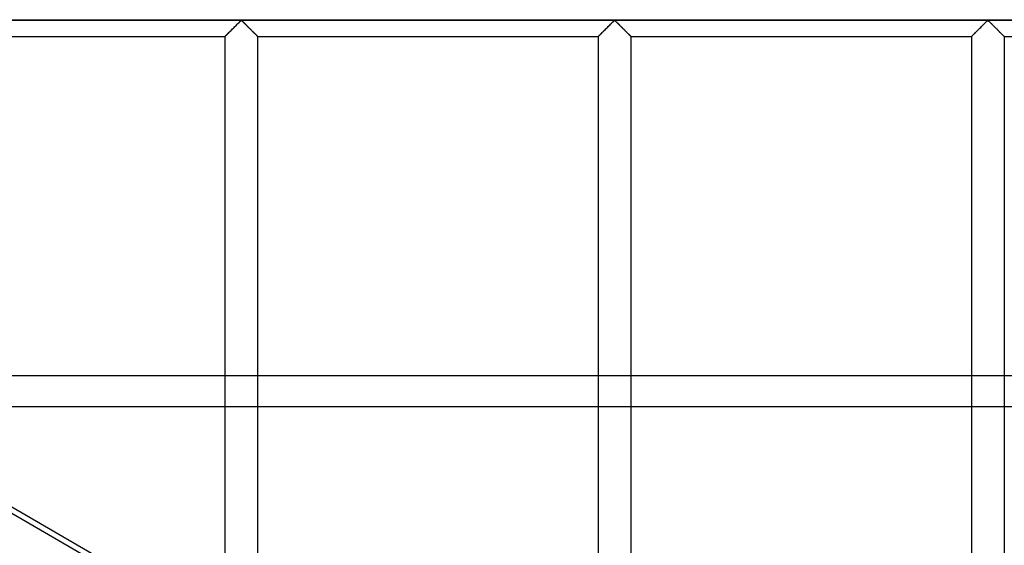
# Model space of a CAD drawing. Header units: millimetres. Extents: x -690 to 690, y -690 to 690.
# Tile 22 of 62: x -260 to -111, y 260 to 340. Entities that reach past the tile are written whole.
import ezdxf

# ---------------------------------------------------------------- set-up
doc = ezdxf.new("R2010")
doc.units = ezdxf.units.MM
doc.layers.add('MAIN-1', color=7, linetype='Continuous')
doc.layers.add('MAIN-2', color=7, linetype='Continuous')

msp = doc.modelspace()

# ---------------------------------------------------------------- linework, layer by layer
at = {"layer": 'MAIN-1'}
for p, q in [((680, 340), (-680, 340)), ((-227.4, 339.26), (-227.29, 339.37)), ((-227.29, 339.37), (-227.18, 339.48)), ((-227.18, 339.48), (-227.07, 339.59)), ((-227.07, 339.59), (-226.97, 339.69)), ((-226.97, 339.69), (-226.87, 339.78)), ((-226.87, 339.78), (-226.78, 339.87)), ((-226.78, 339.87), (-226.67, 339.93)), ((-226.67, 339.93), (-226.59, 339.9)), ((-226.59, 339.9), (-226.54, 339.85)), ((-226.54, 339.85), (-226.49, 339.81)), ((-226.49, 339.81), (-226.43, 339.75)), ((-226.43, 339.75), (-226.38, 339.7)), ((-226.38, 339.7), (-226.32, 339.64)), ((-226.32, 339.64), (-226.26, 339.59)), ((-226.26, 339.59), (-226.2, 339.53)), ((-226.2, 339.53), (-226.14, 339.47)), ((-226.14, 339.47), (-226.07, 339.4)), ((-226.07, 339.4), (-226.01, 339.34)), ((-226.01, 339.34), (-225.94, 339.27)), ((-170.74, 339.26), (-170.62, 339.37)), ((-170.62, 339.37), (-170.51, 339.48)), ((-170.51, 339.48), (-170.4, 339.59)), ((-170.4, 339.59), (-170.3, 339.69)), ((-170.3, 339.69), (-170.21, 339.78)), ((-170.21, 339.78), (-170.11, 339.87)), ((-170.11, 339.87), (-170, 339.93)), ((-170, 339.93), (-169.93, 339.9)), ((-169.93, 339.9), (-169.87, 339.85)), ((-169.87, 339.85), (-169.82, 339.81)), ((-169.82, 339.81), (-169.77, 339.75)), ((-169.77, 339.75), (-169.71, 339.7)), ((-169.71, 339.7), (-169.65, 339.64)), ((-169.65, 339.64), (-169.59, 339.59)), ((-169.59, 339.59), (-169.53, 339.53)), ((-169.53, 339.53), (-169.47, 339.47)), ((-169.47, 339.47), (-169.41, 339.4)), ((-169.41, 339.4), (-169.34, 339.34)), ((-169.34, 339.34), (-169.27, 339.27)), ((-114.07, 339.26), (-113.96, 339.37)), ((-113.96, 339.37), (-113.84, 339.48)), ((-113.84, 339.48), (-113.74, 339.59)), ((-113.74, 339.59), (-113.64, 339.69)), ((-113.64, 339.69), (-113.54, 339.78)), ((-113.54, 339.78), (-113.45, 339.87)), ((-113.45, 339.87), (-113.33, 339.93)), ((-113.33, 339.93), (-113.26, 339.9)), ((-113.26, 339.9), (-113.21, 339.85)), ((-113.21, 339.85), (-113.15, 339.81)), ((-113.15, 339.81), (-113.1, 339.75)), ((-113.1, 339.75), (-113.04, 339.7)), ((-113.04, 339.7), (-112.99, 339.64)), ((-112.99, 339.64), (-112.93, 339.59)), ((-112.93, 339.59), (-112.87, 339.53)), ((-112.87, 339.53), (-112.8, 339.47)), ((-112.8, 339.47), (-112.74, 339.4)), ((-112.74, 339.4), (-112.67, 339.34)), ((-112.67, 339.34), (-112.61, 339.27)), ((-228.85, 337.82), (-228.76, 337.91)), ((-228.76, 337.91), (-228.66, 338)), ((-228.66, 338), (-228.56, 338.11)), ((-228.56, 338.11), (-228.45, 338.21)), ((-228.45, 338.21), (-228.34, 338.32)), ((-228.34, 338.32), (-228.23, 338.43)), ((-228.23, 338.43), (-228.12, 338.55)), ((-228.12, 338.55), (-228, 338.67)), ((-228, 338.67), (-227.88, 338.79)), ((-227.88, 338.79), (-227.76, 338.91)), ((-227.76, 338.91), (-227.64, 339.03)), ((-227.64, 339.03), (-227.52, 339.14)), ((-227.52, 339.14), (-227.4, 339.26)), ((-225.94, 339.27), (-225.88, 339.21)), ((-225.88, 339.21), (-225.81, 339.14)), ((-225.81, 339.14), (-225.74, 339.07)), ((-225.74, 339.07), (-225.67, 339)), ((-225.67, 339), (-225.6, 338.93)), ((-225.6, 338.93), (-225.53, 338.87)), ((-225.53, 338.87), (-225.47, 338.8)), ((-225.47, 338.8), (-225.4, 338.73)), ((-225.4, 338.73), (-225.33, 338.66)), ((-225.33, 338.66), (-225.26, 338.59)), ((-225.26, 338.59), (-225.19, 338.52)), ((-225.19, 338.52), (-225.13, 338.46)), ((-225.13, 338.46), (-225.06, 338.39)), ((-225.06, 338.39), (-225, 338.33)), ((-225, 338.33), (-224.93, 338.26)), ((-224.93, 338.26), (-224.87, 338.2)), ((-224.87, 338.2), (-224.81, 338.14)), ((-224.81, 338.14), (-224.75, 338.08)), ((-224.75, 338.08), (-224.69, 338.02)), ((-224.69, 338.02), (-224.64, 337.97)), ((-224.64, 337.97), (-224.58, 337.91)), ((-224.58, 337.91), (-224.53, 337.86)), ((-224.53, 337.86), (-224.48, 337.81)), ((-172.18, 337.82), (-172.09, 337.91)), ((-172.09, 337.91), (-171.99, 338)), ((-171.99, 338), (-171.89, 338.11)), ((-171.89, 338.11), (-171.79, 338.21)), ((-171.79, 338.21), (-171.68, 338.32)), ((-171.68, 338.32), (-171.57, 338.43)), ((-171.57, 338.43), (-171.45, 338.55)), ((-171.45, 338.55), (-171.33, 338.67)), ((-171.33, 338.67), (-171.21, 338.79)), ((-171.21, 338.79), (-171.09, 338.91)), ((-171.09, 338.91), (-170.97, 339.03)), ((-170.97, 339.03), (-170.85, 339.14)), ((-170.85, 339.14), (-170.74, 339.26)), ((-169.27, 339.27), (-169.21, 339.21)), ((-169.21, 339.21), (-169.14, 339.14)), ((-169.14, 339.14), (-169.07, 339.07)), ((-169.07, 339.07), (-169.01, 339)), ((-169.01, 339), (-168.94, 338.93)), ((-168.94, 338.93), (-168.87, 338.87)), ((-168.87, 338.87), (-168.8, 338.8)), ((-168.8, 338.8), (-168.73, 338.73)), ((-168.73, 338.73), (-168.66, 338.66)), ((-168.66, 338.66), (-168.59, 338.59)), ((-168.59, 338.59), (-168.53, 338.52)), ((-168.53, 338.52), (-168.46, 338.46)), ((-168.46, 338.46), (-168.39, 338.39)), ((-168.39, 338.39), (-168.33, 338.33)), ((-168.33, 338.33), (-168.27, 338.26)), ((-168.27, 338.26), (-168.2, 338.2)), ((-168.2, 338.2), (-168.14, 338.14)), ((-168.14, 338.14), (-168.08, 338.08)), ((-168.08, 338.08), (-168.03, 338.02)), ((-168.03, 338.02), (-167.97, 337.97)), ((-167.97, 337.97), (-167.91, 337.91)), ((-167.91, 337.91), (-167.86, 337.86)), ((-167.86, 337.86), (-167.81, 337.81)), ((-115.51, 337.82), (-115.42, 337.91)), ((-115.42, 337.91), (-115.33, 338)), ((-115.33, 338), (-115.23, 338.11)), ((-115.23, 338.11), (-115.12, 338.21)), ((-115.12, 338.21), (-115.01, 338.32)), ((-115.01, 338.32), (-114.9, 338.43)), ((-114.9, 338.43), (-114.78, 338.55)), ((-114.78, 338.55), (-114.66, 338.67)), ((-114.66, 338.67), (-114.54, 338.79)), ((-114.54, 338.79), (-114.42, 338.91)), ((-114.42, 338.91), (-114.3, 339.03)), ((-114.3, 339.03), (-114.19, 339.14)), ((-114.19, 339.14), (-114.07, 339.26)), ((-112.61, 339.27), (-112.54, 339.21)), ((-112.54, 339.21), (-112.47, 339.14)), ((-112.47, 339.14), (-112.41, 339.07)), ((-112.41, 339.07), (-112.34, 339)), ((-112.34, 339), (-112.27, 338.93)), ((-112.27, 338.93), (-112.2, 338.87)), ((-112.2, 338.87), (-112.13, 338.8)), ((-112.13, 338.8), (-112.06, 338.73)), ((-112.06, 338.73), (-111.99, 338.66)), ((-111.99, 338.66), (-111.93, 338.59)), ((-111.93, 338.59), (-111.86, 338.52)), ((-111.86, 338.52), (-111.79, 338.46)), ((-111.79, 338.46), (-111.73, 338.39)), ((-111.73, 338.39), (-111.66, 338.33)), ((-111.66, 338.33), (-111.6, 338.26)), ((-111.6, 338.26), (-111.54, 338.2)), ((-111.54, 338.2), (-111.48, 338.14)), ((-111.48, 338.14), (-111.42, 338.08)), ((-111.42, 338.08), (-111.36, 338.02)), ((-111.36, 338.02), (-111.3, 337.97)), ((-111.3, 337.97), (-111.25, 337.91)), ((-111.25, 337.91), (-111.19, 337.86)), ((-111.19, 337.86), (-111.14, 337.81)), ((-280.83, 337.5), (-229.17, 337.5)), ((-229.17, 337.5), (-229.16, 337.51)), ((-229.17, 337.5), (-229.17, 115.83)), ((-229.16, 337.51), (-229.14, 337.53)), ((-229.14, 337.53), (-229.1, 337.56)), ((-229.1, 337.56), (-229.06, 337.61)), ((-229.06, 337.61), (-229, 337.67)), ((-229, 337.67), (-228.93, 337.74)), ((-228.93, 337.74), (-228.85, 337.82)), ((-224.48, 337.81), (-224.43, 337.76)), ((-224.43, 337.76), (-224.39, 337.72)), ((-224.39, 337.72), (-224.35, 337.68)), ((-224.35, 337.68), (-224.31, 337.64)), ((-224.31, 337.64), (-224.28, 337.61)), ((-224.28, 337.61), (-224.25, 337.58)), ((-224.25, 337.58), (-224.22, 337.56)), ((-224.22, 337.56), (-224.2, 337.54)), ((-224.2, 337.54), (-224.19, 337.52)), ((-224.19, 337.52), (-224.18, 337.51)), ((-224.18, 337.51), (-224.17, 337.5)), ((-224.17, 115.83), (-224.17, 337.5)), ((-224.17, 337.5), (-224.17, 337.5)), ((-224.17, 337.5), (-172.5, 337.5)), ((-172.5, 337.5), (-172.49, 337.51)), ((-172.5, 337.5), (-172.5, 115.83)), ((-172.49, 337.51), (-172.47, 337.53)), ((-172.47, 337.53), (-172.44, 337.56)), ((-172.44, 337.56), (-172.39, 337.61)), ((-172.39, 337.61), (-172.33, 337.67)), ((-172.33, 337.67), (-172.26, 337.74)), ((-172.26, 337.74), (-172.18, 337.82)), ((-167.81, 337.81), (-167.76, 337.76)), ((-167.76, 337.76), (-167.72, 337.72)), ((-167.72, 337.72), (-167.68, 337.68)), ((-167.68, 337.68), (-167.64, 337.64)), ((-167.64, 337.64), (-167.61, 337.61)), ((-167.61, 337.61), (-167.58, 337.58)), ((-167.58, 337.58), (-167.56, 337.56)), ((-167.56, 337.56), (-167.54, 337.54)), ((-167.54, 337.54), (-167.52, 337.52)), ((-167.52, 337.52), (-167.51, 337.51)), ((-167.51, 337.51), (-167.5, 337.5)), ((-167.5, 115.83), (-167.5, 337.5)), ((-167.5, 337.5), (-167.5, 337.5)), ((-167.5, 337.5), (-115.83, 337.5)), ((-115.83, 337.51), (-115.8, 337.53)), ((-115.83, 337.5), (-115.83, 337.51)), ((-115.83, 337.5), (-115.83, 115.83)), ((-115.8, 337.53), (-115.77, 337.56)), ((-115.77, 337.56), (-115.72, 337.61)), ((-115.72, 337.61), (-115.66, 337.67)), ((-115.66, 337.67), (-115.59, 337.74)), ((-115.59, 337.74), (-115.51, 337.82)), ((-111.14, 337.81), (-111.1, 337.76)), ((-111.1, 337.76), (-111.05, 337.72)), ((-111.05, 337.72), (-111.01, 337.68)), ((-111.01, 337.68), (-110.98, 337.64)), ((-110.98, 337.64), (-110.94, 337.61)), ((-110.94, 337.61), (-110.92, 337.58)), ((-110.92, 337.58), (-110.89, 337.56)), ((-110.89, 337.56), (-110.87, 337.54)), ((-110.87, 337.54), (-110.85, 337.52)), ((-110.85, 337.52), (-110.84, 337.51)), ((-110.84, 337.51), (-110.84, 337.5)), ((-110.84, 337.5), (-110.83, 337.5)), ((-110.83, 115.83), (-110.83, 337.5)), ((-110.83, 337.5), (-59.17, 337.5)), ((-280.83, 286.07), (-229.17, 286.07)), ((-224.17, 286.07), (-172.5, 286.07)), ((-167.5, 286.07), (-115.83, 286.07)), ((-110.83, 286.07), (-99.65, 286.07)), ((-229.17, 281.31), (-280.83, 281.31)), ((-172.5, 281.31), (-224.17, 281.31)), ((-115.83, 281.31), (-167.5, 281.31)), ((-99.65, 281.31), (-110.83, 281.31)), ((-229.17, 247.38), (-280.83, 277.21))]:
    msp.add_line(p, q, dxfattribs=at)
at = {"layer": 'MAIN-2'}
for p, q in [((-519.86, 414.31), (-66.62, 152.63)), ((-677.5, 340), (677.5, 340)), ((-227.29, 339.37), (-227.39, 339.28)), ((-227.2, 339.46), (-227.29, 339.37)), ((-227.12, 339.54), (-227.2, 339.46)), ((-227.03, 339.63), (-227.12, 339.54)), ((-226.95, 339.71), (-227.03, 339.63)), ((-226.87, 339.78), (-226.95, 339.71)), ((-226.8, 339.85), (-226.87, 339.78)), ((-226.72, 339.91), (-226.8, 339.85)), ((-226.61, 339.91), (-226.72, 339.91)), ((-226.53, 339.85), (-226.61, 339.91)), ((-226.46, 339.78), (-226.53, 339.85)), ((-226.38, 339.71), (-226.46, 339.78)), ((-226.3, 339.63), (-226.38, 339.71)), ((-226.22, 339.54), (-226.3, 339.63)), ((-226.13, 339.46), (-226.22, 339.54)), ((-226.04, 339.37), (-226.13, 339.46)), ((-225.95, 339.28), (-226.04, 339.37)), ((-170.63, 339.37), (-170.72, 339.28)), ((-170.54, 339.46), (-170.63, 339.37)), ((-170.45, 339.54), (-170.54, 339.46)), ((-170.37, 339.63), (-170.45, 339.54)), ((-170.29, 339.71), (-170.37, 339.63)), ((-170.21, 339.78), (-170.29, 339.71)), ((-170.13, 339.85), (-170.21, 339.78)), ((-170.06, 339.91), (-170.13, 339.85)), ((-169.94, 339.91), (-170.06, 339.91)), ((-169.87, 339.85), (-169.94, 339.91)), ((-169.79, 339.78), (-169.87, 339.85)), ((-169.71, 339.71), (-169.79, 339.78)), ((-169.63, 339.63), (-169.71, 339.71)), ((-169.55, 339.54), (-169.63, 339.63)), ((-169.46, 339.46), (-169.55, 339.54)), ((-169.37, 339.37), (-169.46, 339.46)), ((-169.28, 339.28), (-169.37, 339.37)), ((-113.96, 339.37), (-114.05, 339.28)), ((-113.87, 339.46), (-113.96, 339.37)), ((-113.78, 339.54), (-113.87, 339.46)), ((-113.7, 339.63), (-113.78, 339.54)), ((-113.62, 339.71), (-113.7, 339.63)), ((-113.54, 339.78), (-113.62, 339.71)), ((-113.47, 339.85), (-113.54, 339.78)), ((-113.39, 339.91), (-113.47, 339.85)), ((-113.28, 339.91), (-113.39, 339.91)), ((-113.2, 339.85), (-113.28, 339.91)), ((-113.13, 339.78), (-113.2, 339.85)), ((-113.05, 339.71), (-113.13, 339.78)), ((-112.97, 339.63), (-113.05, 339.71)), ((-112.88, 339.54), (-112.97, 339.63)), ((-112.8, 339.46), (-112.88, 339.54)), ((-112.71, 339.37), (-112.8, 339.46)), ((-112.61, 339.28), (-112.71, 339.37)), ((-228.82, 337.84), (-228.89, 337.77)), ((-228.75, 337.91), (-228.82, 337.84)), ((-228.67, 337.99), (-228.75, 337.91)), ((-228.59, 338.07), (-228.67, 337.99)), ((-228.51, 338.16), (-228.59, 338.07)), ((-228.42, 338.24), (-228.51, 338.16)), ((-228.33, 338.33), (-228.42, 338.24)), ((-228.24, 338.42), (-228.33, 338.33)), ((-228.15, 338.51), (-228.24, 338.42)), ((-228.06, 338.61), (-228.15, 338.51)), ((-227.96, 338.7), (-228.06, 338.61)), ((-227.86, 338.8), (-227.96, 338.7)), ((-227.77, 338.9), (-227.86, 338.8)), ((-227.67, 338.99), (-227.77, 338.9)), ((-227.57, 339.09), (-227.67, 338.99)), ((-227.48, 339.18), (-227.57, 339.09)), ((-227.39, 339.28), (-227.48, 339.18)), ((-225.85, 339.18), (-225.95, 339.28)), ((-225.76, 339.09), (-225.85, 339.18)), ((-225.66, 338.99), (-225.76, 339.09)), ((-225.57, 338.9), (-225.66, 338.99)), ((-225.47, 338.8), (-225.57, 338.9)), ((-225.37, 338.7), (-225.47, 338.8)), ((-225.28, 338.61), (-225.37, 338.7)), ((-225.18, 338.51), (-225.28, 338.61)), ((-225.09, 338.42), (-225.18, 338.51)), ((-225, 338.33), (-225.09, 338.42)), ((-224.91, 338.24), (-225, 338.33)), ((-224.82, 338.16), (-224.91, 338.24)), ((-224.74, 338.07), (-224.82, 338.16)), ((-224.66, 337.99), (-224.74, 338.07)), ((-224.58, 337.91), (-224.66, 337.99)), ((-224.51, 337.84), (-224.58, 337.91)), ((-224.44, 337.77), (-224.51, 337.84)), ((-172.16, 337.84), (-172.23, 337.77)), ((-172.08, 337.91), (-172.16, 337.84)), ((-172.01, 337.99), (-172.08, 337.91)), ((-171.93, 338.07), (-172.01, 337.99)), ((-171.84, 338.16), (-171.93, 338.07)), ((-171.76, 338.24), (-171.84, 338.16)), ((-171.67, 338.33), (-171.76, 338.24)), ((-171.58, 338.42), (-171.67, 338.33)), ((-171.48, 338.51), (-171.58, 338.42)), ((-171.39, 338.61), (-171.48, 338.51)), ((-171.29, 338.7), (-171.39, 338.61)), ((-171.2, 338.8), (-171.29, 338.7)), ((-171.1, 338.9), (-171.2, 338.8)), ((-171, 338.99), (-171.1, 338.9)), ((-170.91, 339.09), (-171, 338.99)), ((-170.81, 339.18), (-170.91, 339.09)), ((-170.72, 339.28), (-170.81, 339.18)), ((-169.19, 339.18), (-169.28, 339.28)), ((-169.09, 339.09), (-169.19, 339.18)), ((-169, 338.99), (-169.09, 339.09)), ((-168.9, 338.9), (-169, 338.99)), ((-168.8, 338.8), (-168.9, 338.9)), ((-168.71, 338.7), (-168.8, 338.8)), ((-168.61, 338.61), (-168.71, 338.7)), ((-168.52, 338.51), (-168.61, 338.61)), ((-168.42, 338.42), (-168.52, 338.51)), ((-168.33, 338.33), (-168.42, 338.42)), ((-168.24, 338.24), (-168.33, 338.33)), ((-168.16, 338.16), (-168.24, 338.24)), ((-168.07, 338.07), (-168.16, 338.16)), ((-167.99, 337.99), (-168.07, 338.07)), ((-167.92, 337.91), (-167.99, 337.99)), ((-167.84, 337.84), (-167.92, 337.91)), ((-167.77, 337.77), (-167.84, 337.84)), ((-115.49, 337.84), (-115.56, 337.77)), ((-115.42, 337.91), (-115.49, 337.84)), ((-115.34, 337.99), (-115.42, 337.91)), ((-115.26, 338.07), (-115.34, 337.99)), ((-115.18, 338.16), (-115.26, 338.07)), ((-115.09, 338.24), (-115.18, 338.16)), ((-115, 338.33), (-115.09, 338.24)), ((-114.91, 338.42), (-115, 338.33)), ((-114.82, 338.51), (-114.91, 338.42)), ((-114.72, 338.61), (-114.82, 338.51)), ((-114.63, 338.7), (-114.72, 338.61)), ((-114.53, 338.8), (-114.63, 338.7)), ((-114.43, 338.9), (-114.53, 338.8)), ((-114.34, 338.99), (-114.43, 338.9)), ((-114.24, 339.09), (-114.34, 338.99)), ((-114.15, 339.18), (-114.24, 339.09)), ((-114.05, 339.28), (-114.15, 339.18)), ((-112.52, 339.18), (-112.61, 339.28)), ((-112.43, 339.09), (-112.52, 339.18)), ((-112.33, 338.99), (-112.43, 339.09)), ((-112.23, 338.9), (-112.33, 338.99)), ((-112.14, 338.8), (-112.23, 338.9)), ((-112.04, 338.7), (-112.14, 338.8)), ((-111.94, 338.61), (-112.04, 338.7)), ((-111.85, 338.51), (-111.94, 338.61)), ((-111.76, 338.42), (-111.85, 338.51)), ((-111.67, 338.33), (-111.76, 338.42)), ((-111.58, 338.24), (-111.67, 338.33)), ((-111.49, 338.16), (-111.58, 338.24)), ((-111.41, 338.07), (-111.49, 338.16)), ((-111.33, 337.99), (-111.41, 338.07)), ((-111.25, 337.91), (-111.33, 337.99)), ((-111.18, 337.84), (-111.25, 337.91)), ((-111.11, 337.77), (-111.18, 337.84)), ((-229.16, 337.5), (-229.17, 337.5)), ((-229.15, 337.52), (-229.16, 337.5)), ((-229.13, 337.54), (-229.15, 337.52)), ((-229.09, 337.57), (-229.13, 337.54)), ((-229.06, 337.61), (-229.09, 337.57)), ((-229.01, 337.66), (-229.06, 337.61)), ((-228.95, 337.71), (-229.01, 337.66)), ((-228.89, 337.77), (-228.95, 337.71)), ((-224.38, 337.71), (-224.44, 337.77)), ((-224.33, 337.66), (-224.38, 337.71)), ((-224.28, 337.61), (-224.33, 337.66)), ((-224.24, 337.57), (-224.28, 337.61)), ((-224.21, 337.54), (-224.24, 337.57)), ((-224.19, 337.52), (-224.21, 337.54)), ((-224.17, 337.5), (-224.19, 337.52)), ((-224.17, 337.5), (-224.17, 337.5)), ((-172.49, 337.5), (-172.5, 337.5)), ((-172.48, 337.52), (-172.49, 337.5)), ((-172.46, 337.54), (-172.48, 337.52)), ((-172.43, 337.57), (-172.46, 337.54)), ((-172.39, 337.61), (-172.43, 337.57)), ((-172.34, 337.66), (-172.39, 337.61)), ((-172.29, 337.71), (-172.34, 337.66)), ((-172.23, 337.77), (-172.29, 337.71)), ((-167.71, 337.71), (-167.77, 337.77)), ((-167.66, 337.66), (-167.71, 337.71)), ((-167.61, 337.61), (-167.66, 337.66)), ((-167.57, 337.57), (-167.61, 337.61)), ((-167.54, 337.54), (-167.57, 337.57)), ((-167.52, 337.52), (-167.54, 337.54)), ((-167.51, 337.5), (-167.52, 337.52)), ((-167.5, 337.5), (-167.51, 337.5)), ((-115.81, 337.52), (-115.83, 337.5)), ((-115.83, 337.5), (-115.83, 337.5)), ((-115.79, 337.54), (-115.81, 337.52)), ((-115.76, 337.57), (-115.79, 337.54)), ((-115.72, 337.61), (-115.76, 337.57)), ((-115.67, 337.66), (-115.72, 337.61)), ((-115.62, 337.71), (-115.67, 337.66)), ((-115.56, 337.77), (-115.62, 337.71)), ((-111.05, 337.71), (-111.11, 337.77)), ((-110.99, 337.66), (-111.05, 337.71)), ((-110.94, 337.61), (-110.99, 337.66)), ((-110.91, 337.57), (-110.94, 337.61)), ((-110.87, 337.54), (-110.91, 337.57)), ((-110.85, 337.52), (-110.87, 337.54)), ((-110.84, 337.5), (-110.85, 337.52)), ((-110.83, 337.5), (-110.84, 337.5)), ((-229.17, 286.07), (-224.17, 286.07)), ((-172.5, 286.07), (-167.5, 286.07)), ((-115.83, 286.07), (-110.83, 286.07)), ((-224.17, 281.31), (-229.17, 281.31)), ((-167.5, 281.31), (-172.5, 281.31)), ((-110.83, 281.31), (-115.83, 281.31))]:
    msp.add_line(p, q, dxfattribs=at)

doc.saveas('drawing.dxf')
